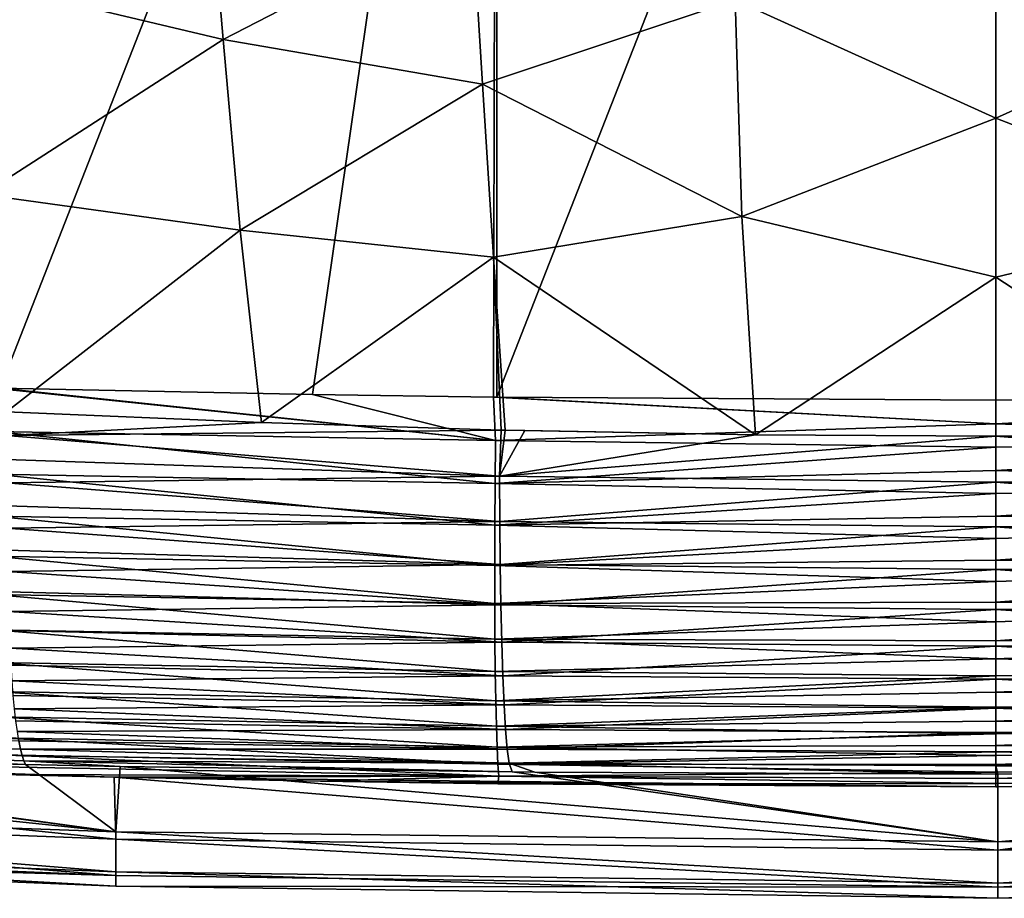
# Model space of a CAD drawing. Header units: metres. Extents: x -22 to 72, y -237 to 23.
# Tile 16 of 256: x -5.01 to 0.04, y -237.5 to -232.99. Entities that reach past the tile are written whole.
import ezdxf

# ---------------------------------------------------------------- set-up
doc = ezdxf.new("R2010")
doc.units = ezdxf.units.M
doc.layers.add('solid_509588_MEDIA_SW0001', color=7, linetype='CONTINUOUS')

msp = doc.modelspace()

# ---------------------------------------------------------------- linework, layer by layer
at = {"layer": 'solid_509588_MEDIA_SW0001'}
for points in [[(-5.131624, -228.319504, 291.315918), (-5.113569, -234.879593, 291.31427), (-2.565586, -228.360062, 291.411469)], [(-5.113569, -234.879593, 291.31427), (-3.510595, -234.912155, 291.382477), (-2.565586, -228.360062, 291.411469)], [(-3.510595, -234.912155, 291.382477), (-2.581462, -234.925323, 291.410309), (-2.565586, -228.360062, 291.411469)], [(-2.581462, -234.925323, 291.410309), (-2.562755, -234.925537, 291.410797), (-2.565586, -228.360062, 291.411469)], [(-2.565586, -228.360062, 291.411469), (-2.562755, -234.925537, 291.410797), (0, -228.377975, 291.443756)], [(0, -228.377975, 291.443756), (2.576303, -234.925766, 291.408142), (2.577901, -228.360229, 291.40921)], [(-2.562755, -234.925537, 291.410797), (0, -234.940979, 291.443756), (0, -228.377975, 291.443756)], [(0, -228.377975, 291.443756), (0, -234.940979, 291.443756), (2.576303, -234.925766, 291.408142)], [(-4.053297, -232.108109, 267.774933), (-3.969074, -233.087814, 267.865784), (-5.325065, -232.767288, 267.969879)], [(-2.691156, -232.429626, 267.697479), (-3.969074, -233.087814, 267.865784), (-4.053297, -232.108109, 267.774933)], [(-2.691156, -232.429626, 267.697479), (-2.636799, -233.317703, 267.792999), (-3.969074, -233.087814, 267.865784)], [(-2.691156, -232.429626, 267.697479), (-1.340116, -232.8853, 267.684326), (-2.636799, -233.317703, 267.792999)], [(-1.340116, -232.8853, 267.684326), (0, -232.675674, 267.641388), (0, -233.492401, 267.738922)], [(1.337443, -232.885559, 267.684265), (0, -233.492401, 267.738922), (0, -232.675674, 267.641388)], [(-3.969074, -233.087814, 267.865784), (-5.204947, -233.884888, 268.054535), (-5.325065, -232.767288, 267.969879)], [(-2.636799, -233.317703, 267.792999), (-1.340116, -232.8853, 267.684326), (-1.304478, -233.998215, 267.815582)], [(-1.304478, -233.998215, 267.815582), (-1.340116, -232.8853, 267.684326), (0, -233.492401, 267.738922)], [(1.337443, -232.885559, 267.684265), (1.301878, -233.998398, 267.815521), (0, -233.492401, 267.738922)], [(-3.969074, -233.087814, 267.865784), (-3.882263, -234.067413, 267.958344), (-5.204947, -233.884888, 268.054535)], [(-2.636799, -233.317703, 267.792999), (-3.882263, -234.067413, 267.958344), (-3.969074, -233.087814, 267.865784)], [(-2.636799, -233.317703, 267.792999), (-2.580911, -234.205688, 267.890289), (-3.882263, -234.067413, 267.958344)], [(-2.636799, -233.317703, 267.792999), (-1.304478, -233.998215, 267.815582), (-2.580911, -234.205688, 267.890289)], [(-1.304478, -233.998215, 267.815582), (0, -233.492401, 267.738922), (0, -234.309143, 267.838287)], [(1.301878, -233.998398, 267.815521), (0, -234.309143, 267.838287), (0, -233.492401, 267.738922)], [(-3.882263, -234.067413, 267.958344), (-5.081022, -235.00032, 268.140533), (-5.204947, -233.884888, 268.054535)], [(-2.580911, -234.205688, 267.890289), (-1.304478, -233.998215, 267.815582), (-1.235788, -235.119354, 267.950378)], [(-1.304478, -233.998215, 267.815582), (0, -234.309143, 267.838287), (-1.235788, -235.119354, 267.950378)], [(1.301878, -233.998398, 267.815521), (1.236429, -235.119324, 267.950378), (0, -234.309143, 267.838287)], [(-3.882263, -234.067413, 267.958344), (-3.772059, -235.055771, 268.052185), (-5.081022, -235.00032, 268.140533)], [(-2.580911, -234.205688, 267.890289), (-3.772059, -235.055771, 268.052185), (-3.882263, -234.067413, 267.958344)], [(-2.580911, -234.205688, 267.890289), (-2.541539, -235.094421, 267.990234), (-3.772059, -235.055771, 268.052185)], [(-2.580911, -234.205688, 267.890289), (-2.520438, -235.094955, 267.98938), (-2.541539, -235.094421, 267.990234)], [(-2.580911, -234.205688, 267.890289), (-1.235788, -235.119354, 267.950378), (-2.520438, -235.094955, 267.98938)], [(0, -234.309143, 267.838287), (0, -235.125885, 267.939453), (-1.235788, -235.119354, 267.950378)], [(0, -234.309143, 267.838287), (1.236429, -235.119324, 267.950378), (0, -235.125885, 267.939453)], [(-2.570851, -235.148773, 291.398041), (-5.113569, -234.879593, 291.31427), (-5.145912, -234.878799, 291.312622)], [(-5.14147, -235.1017, 291.300232), (-2.570851, -235.148773, 291.398041), (-5.145912, -234.878799, 291.312622)], [(-2.570851, -235.148773, 291.398041), (-3.510595, -234.912155, 291.382477), (-5.113569, -234.879593, 291.31427)], [(-2.570851, -235.148773, 291.398041), (-2.581462, -234.925323, 291.410309), (-3.510595, -234.912155, 291.382477)], [(-0.000072, -235.061996, 291.440094), (-2.562755, -234.925537, 291.410797), (-2.581462, -234.925323, 291.410309)], [(-2.570851, -235.148773, 291.398041), (-0.000072, -235.061996, 291.440094), (-2.581462, -234.925323, 291.410309)], [(-0.000072, -235.061996, 291.440094), (0, -234.940979, 291.443756), (-2.562755, -234.925537, 291.410797)], [(-0.000072, -235.061996, 291.440094), (2.576303, -234.925766, 291.408142), (0, -234.940979, 291.443756)], [(-0.000072, -235.061996, 291.440094), (2.565293, -235.149216, 291.395874), (2.576303, -234.925766, 291.408142)], [(-5.082458, -235.123154, 268.155151), (-5.081022, -235.00032, 268.140533), (-3.772059, -235.055771, 268.052185)], [(-5.082458, -235.123154, 268.155151), (-3.772059, -235.055771, 268.052185), (-2.541539, -235.094421, 267.990234)], [(-2.570851, -235.148773, 291.398041), (-0.000144, -235.182587, 291.429108), (-0.000072, -235.061996, 291.440094)], [(-0.000072, -235.061996, 291.440094), (-0.000144, -235.182587, 291.429108), (2.565293, -235.149216, 291.395874)], [(-5.14147, -235.1017, 291.300232), (-5.1451, -235.321869, 291.262604), (-2.572669, -235.369034, 291.360657)], [(-5.14147, -235.1017, 291.300232), (-2.572669, -235.369034, 291.360657), (-2.570851, -235.148773, 291.398041)], [(-5.083285, -235.244843, 268.177307), (-5.082458, -235.123154, 268.155151), (-2.549218, -235.331879, 268.032593)], [(-5.082458, -235.123154, 268.155151), (-2.541539, -235.094421, 267.990234), (-2.549218, -235.331879, 268.032593)], [(-2.520438, -235.094955, 267.98938), (-2.549218, -235.331879, 268.032593), (-2.541539, -235.094421, 267.990234)], [(-2.520438, -235.094955, 267.98938), (-2.419681, -235.097458, 267.985321), (-2.549218, -235.331879, 268.032593)], [(-2.419681, -235.097458, 267.985321), (-1.235788, -235.119354, 267.950378), (-2.549218, -235.331879, 268.032593)], [(-1.235788, -235.119354, 267.950378), (0, -235.125885, 267.939453), (-2.549218, -235.331879, 268.032593)], [(-2.549218, -235.331879, 268.032593), (0, -235.125885, 267.939453), (-0.000178, -235.362122, 267.983521)], [(-2.520438, -235.094955, 267.98938), (-1.235788, -235.119354, 267.950378), (-2.419681, -235.097458, 267.985321)], [(-0.000178, -235.362122, 267.983521), (0, -235.125885, 267.939453), (2.548982, -235.331879, 268.032593)], [(0, -235.125885, 267.939453), (1.236429, -235.119324, 267.950378), (2.548982, -235.331879, 268.032593)], [(-2.570851, -235.148773, 291.398041), (-2.572669, -235.369034, 291.360657), (-0.000144, -235.182587, 291.429108)], [(-2.572669, -235.369034, 291.360657), (-0.000215, -235.302292, 291.410858), (-0.000144, -235.182587, 291.429108)], [(-0.000215, -235.302292, 291.410858), (2.567069, -235.369476, 291.35849), (2.565293, -235.149216, 291.395874)], [(-0.000144, -235.182587, 291.429108), (-0.000215, -235.302292, 291.410858), (2.565293, -235.149216, 291.395874)], [(-5.083499, -235.36496, 268.20694), (-5.083285, -235.244843, 268.177307), (-2.549218, -235.331879, 268.032593)], [(-5.1451, -235.321869, 291.262604), (-5.147355, -235.536514, 291.200714), (-2.5738, -235.583771, 291.29892)], [(-5.1451, -235.321869, 291.262604), (-2.5738, -235.583771, 291.29892), (-2.572669, -235.369034, 291.360657)], [(-5.083499, -235.36496, 268.20694), (-2.549218, -235.331879, 268.032593), (-2.54846, -235.563507, 268.103271)], [(-2.572669, -235.369034, 291.360657), (-0.000285, -235.42067, 291.385376), (-0.000215, -235.302292, 291.410858)], [(-2.549218, -235.331879, 268.032593), (-0.000178, -235.362122, 267.983521), (-2.54846, -235.563507, 268.103271)], [(-0.000215, -235.302292, 291.410858), (-0.000285, -235.42067, 291.385376), (2.567069, -235.369476, 291.35849)], [(-0.000178, -235.362122, 267.983521), (2.548982, -235.331879, 268.032593), (2.548221, -235.563492, 268.103241)], [(-5.083099, -235.483002, 268.243927), (-5.083499, -235.36496, 268.20694), (-2.54846, -235.563507, 268.103271)], [(-2.572669, -235.369034, 291.360657), (-2.5738, -235.583771, 291.29892), (-0.000285, -235.42067, 291.385376)], [(-2.54846, -235.563507, 268.103271), (-0.000178, -235.362122, 267.983521), (-0.000322, -235.591354, 268.055603)], [(-0.000354, -235.537277, 291.352783), (2.568146, -235.584198, 291.296753), (2.567069, -235.369476, 291.35849)], [(-0.000285, -235.42067, 291.385376), (-0.000354, -235.537277, 291.352783), (2.567069, -235.369476, 291.35849)], [(-0.000322, -235.591354, 268.055603), (-0.000178, -235.362122, 267.983521), (2.548221, -235.563492, 268.103241)], [(-2.5738, -235.583771, 291.29892), (-0.000354, -235.537277, 291.352783), (-0.000285, -235.42067, 291.385376)], [(-5.082088, -235.598541, 268.288086), (-5.083099, -235.483002, 268.243927), (-2.54846, -235.563507, 268.103271)], [(-5.147355, -235.536514, 291.200714), (-5.148207, -235.74292, 291.115265), (-2.574229, -235.790283, 291.213623)], [(-5.147355, -235.536514, 291.200714), (-2.574229, -235.790283, 291.213623), (-2.5738, -235.583771, 291.29892)], [(-2.5738, -235.583771, 291.29892), (-0.000423, -235.651718, 291.313202), (-0.000354, -235.537277, 291.352783)], [(-0.000354, -235.537277, 291.352783), (-0.000423, -235.651718, 291.313202), (2.568146, -235.584198, 291.296753)], [(-5.082088, -235.598541, 268.288086), (-2.54846, -235.563507, 268.103271), (-2.546419, -235.784897, 268.201355)], [(-2.5738, -235.583771, 291.29892), (-2.574229, -235.790283, 291.213623), (-0.000423, -235.651718, 291.313202)], [(-2.54846, -235.563507, 268.103271), (-0.000322, -235.591354, 268.055603), (-2.546419, -235.784897, 268.201355)], [(-2.546419, -235.784897, 268.201355), (-0.000322, -235.591354, 268.055603), (-0.000432, -235.810287, 268.154663)], [(-0.000489, -235.763535, 291.266754), (2.56851, -235.790695, 291.211456), (2.568146, -235.584198, 291.296753)], [(-0.000423, -235.651718, 291.313202), (-0.000489, -235.763535, 291.266754), (2.568146, -235.584198, 291.296753)], [(-0.000432, -235.810287, 268.154663), (-0.000322, -235.591354, 268.055603), (2.546175, -235.784882, 268.201355)], [(-0.000322, -235.591354, 268.055603), (2.548221, -235.563492, 268.103241), (2.546175, -235.784882, 268.201355)], [(-5.080468, -235.711151, 268.339294), (-5.082088, -235.598541, 268.288086), (-2.546419, -235.784897, 268.201355)], [(-2.574229, -235.790283, 291.213623), (-0.000489, -235.763535, 291.266754), (-0.000423, -235.651718, 291.313202)], [(-5.148207, -235.74292, 291.115265), (-2.573952, -235.985992, 291.105865), (-2.574229, -235.790283, 291.213623)], [(-5.148207, -235.74292, 291.115265), (-5.147644, -235.938538, 291.007385), (-2.573952, -235.985992, 291.105865)], [(-5.078245, -235.820358, 268.397339), (-5.080468, -235.711151, 268.339294), (-2.546419, -235.784897, 268.201355)], [(-5.078245, -235.820358, 268.397339), (-2.546419, -235.784897, 268.201355), (-2.543123, -235.992813, 268.32547)], [(-2.574229, -235.790283, 291.213623), (-0.000555, -235.872345, 291.213654), (-0.000489, -235.763535, 291.266754)], [(-2.574229, -235.790283, 291.213623), (-2.573952, -235.985992, 291.105865), (-0.000555, -235.872345, 291.213654)], [(-2.546419, -235.784897, 268.201355), (-0.000432, -235.810287, 268.154663), (-2.543123, -235.992813, 268.32547)], [(-0.000618, -235.977753, 291.154053), (2.568156, -235.986404, 291.103668), (2.56851, -235.790695, 291.211456)], [(-0.000555, -235.872345, 291.213654), (-0.000618, -235.977753, 291.154053), (2.56851, -235.790695, 291.211456)], [(-0.000489, -235.763535, 291.266754), (-0.000555, -235.872345, 291.213654), (2.56851, -235.790695, 291.211456)], [(-0.000432, -235.810287, 268.154663), (2.546175, -235.784882, 268.201355), (2.542875, -235.992798, 268.325439)], [(-5.075429, -235.925781, 268.462006), (-5.078245, -235.820358, 268.397339), (-2.543123, -235.992813, 268.32547)], [(-2.543123, -235.992813, 268.32547), (-0.000432, -235.810287, 268.154663), (-0.000507, -236.015762, 268.279236)], [(-0.000507, -236.015762, 268.279236), (-0.000432, -235.810287, 268.154663), (2.542875, -235.992798, 268.325439)], [(-2.573952, -235.985992, 291.105865), (-0.000618, -235.977753, 291.154053), (-0.000555, -235.872345, 291.213654)], [(-5.147644, -235.938538, 291.007385), (-2.572972, -236.168472, 290.976929), (-2.573952, -235.985992, 291.105865)], [(-5.147644, -235.938538, 291.007385), (-5.145675, -236.120926, 290.878387), (-2.572972, -236.168472, 290.976929)], [(-5.072031, -236.027008, 268.53302), (-5.075429, -235.925781, 268.462006), (-2.543123, -235.992813, 268.32547)], [(-5.072031, -236.027008, 268.53302), (-2.543123, -235.992813, 268.32547), (-2.538623, -236.184189, 268.473755)], [(-2.573952, -235.985992, 291.105865), (-0.00068, -236.079346, 291.088165), (-0.000618, -235.977753, 291.154053)], [(-2.573952, -235.985992, 291.105865), (-2.572972, -236.168472, 290.976929), (-0.00068, -236.079346, 291.088165)], [(-2.543123, -235.992813, 268.32547), (-0.000507, -236.015762, 268.279236), (-2.538623, -236.184189, 268.473755)], [(-0.000739, -236.176773, 291.016266), (2.56709, -236.168869, 290.974762), (2.568156, -235.986404, 291.103668)], [(-0.00068, -236.079346, 291.088165), (-0.000739, -236.176773, 291.016266), (2.568156, -235.986404, 291.103668)], [(-0.000618, -235.977753, 291.154053), (-0.00068, -236.079346, 291.088165), (2.568156, -235.986404, 291.103668)], [(-0.000507, -236.015762, 268.279236), (2.542875, -235.992798, 268.325439), (2.538368, -236.184189, 268.473724)], [(-5.068062, -236.123642, 268.610168), (-5.072031, -236.027008, 268.53302), (-2.538623, -236.184189, 268.473755)], [(-2.538623, -236.184189, 268.473755), (-0.000507, -236.015762, 268.279236), (-0.000545, -236.204819, 268.427582)], [(-0.000545, -236.204819, 268.427582), (-0.000507, -236.015762, 268.279236), (2.538368, -236.184189, 268.473724)], [(-2.572972, -236.168472, 290.976929), (-0.000739, -236.176773, 291.016266), (-0.00068, -236.079346, 291.088165)], [(-5.145675, -236.120926, 290.878387), (-2.5713, -236.335434, 290.828491), (-2.572972, -236.168472, 290.976929)], [(-5.145675, -236.120926, 290.878387), (-5.142323, -236.287796, 290.729919), (-2.5713, -236.335434, 290.828491)], [(-5.063539, -236.215317, 268.693085), (-5.068062, -236.123642, 268.610168), (-2.538623, -236.184189, 268.473755)], [(-5.063539, -236.215317, 268.693085), (-2.538623, -236.184189, 268.473755), (-2.532983, -236.356247, 268.644073)], [(-2.572972, -236.168472, 290.976929), (-0.000795, -236.269669, 290.938599), (-0.000739, -236.176773, 291.016266)], [(-2.572972, -236.168472, 290.976929), (-2.5713, -236.335434, 290.828491), (-0.000795, -236.269669, 290.938599)], [(-2.538623, -236.184189, 268.473755), (-0.000545, -236.204819, 268.427582), (-2.532983, -236.356247, 268.644073)], [(-0.000795, -236.269669, 290.938599), (2.565324, -236.335831, 290.826294), (2.56709, -236.168869, 290.974762)], [(-0.000739, -236.176773, 291.016266), (-0.000795, -236.269669, 290.938599), (2.56709, -236.168869, 290.974762)], [(-0.000545, -236.204819, 268.427582), (2.538368, -236.184189, 268.473724), (2.532721, -236.356247, 268.644043)], [(-5.058478, -236.301697, 268.781494), (-5.063539, -236.215317, 268.693085), (-2.532983, -236.356247, 268.644073)], [(-2.532983, -236.356247, 268.644073), (-0.000545, -236.204819, 268.427582), (-0.000545, -236.37471, 268.597534)], [(-0.000545, -236.37471, 268.597534), (-0.000545, -236.204819, 268.427582), (2.532721, -236.356247, 268.644043)], [(-5.142323, -236.287796, 290.729919), (-2.568958, -236.484787, 290.662323), (-2.5713, -236.335434, 290.828491)], [(-5.142323, -236.287796, 290.729919), (-5.13763, -236.437073, 290.563782), (-2.568958, -236.484787, 290.662323)], [(-2.5713, -236.335434, 290.828491), (-0.000849, -236.357697, 290.855438), (-0.000795, -236.269669, 290.938599)], [(-0.000795, -236.269669, 290.938599), (-0.000849, -236.357697, 290.855438), (2.565324, -236.335831, 290.826294)], [(-5.0529, -236.382416, 268.875061), (-5.058478, -236.301697, 268.781494), (-2.532983, -236.356247, 268.644073)], [(-2.5713, -236.335434, 290.828491), (-2.568958, -236.484787, 290.662323), (-0.000849, -236.357697, 290.855438)], [(-0.000899, -236.440521, 290.76712), (2.56288, -236.485184, 290.660156), (2.565324, -236.335831, 290.826294)], [(-0.000849, -236.357697, 290.855438), (-0.000899, -236.440521, 290.76712), (2.565324, -236.335831, 290.826294)], [(-5.0529, -236.382416, 268.875061), (-2.532983, -236.356247, 268.644073), (-2.526286, -236.506454, 268.833893)], [(-5.046825, -236.457214, 268.973419), (-5.0529, -236.382416, 268.875061), (-2.526286, -236.506454, 268.833893)], [(-2.568958, -236.484787, 290.662323), (-0.000899, -236.440521, 290.76712), (-0.000849, -236.357697, 290.855438)], [(-2.532983, -236.356247, 268.644073), (-0.000545, -236.37471, 268.597534), (-2.526286, -236.506454, 268.833893)], [(-2.526286, -236.506454, 268.833893), (-0.000545, -236.37471, 268.597534), (-0.000507, -236.522995, 268.786621)], [(-0.000545, -236.37471, 268.597534), (2.532721, -236.356247, 268.644043), (2.526018, -236.506454, 268.833862)], [(-0.000507, -236.522995, 268.786621), (-0.000545, -236.37471, 268.597534), (2.526018, -236.506454, 268.833862)], [(-5.13763, -236.437073, 290.563782), (-2.565975, -236.614685, 290.48056), (-2.568958, -236.484787, 290.662323)], [(-5.13763, -236.437073, 290.563782), (-5.131655, -236.566895, 290.38208), (-2.565975, -236.614685, 290.48056)], [(-2.568958, -236.484787, 290.662323), (-0.000947, -236.517868, 290.67395), (-0.000899, -236.440521, 290.76712)], [(-0.000899, -236.440521, 290.76712), (-0.000947, -236.517868, 290.67395), (2.56288, -236.485184, 290.660156)], [(-5.040277, -236.525757, 269.076172), (-5.046825, -236.457214, 268.973419), (-2.526286, -236.506454, 268.833893)], [(-2.568958, -236.484787, 290.662323), (-2.565975, -236.614685, 290.48056), (-0.000947, -236.517868, 290.67395)], [(-0.000991, -236.589417, 290.576294), (2.559789, -236.615067, 290.478394), (2.56288, -236.485184, 290.660156)], [(-0.000947, -236.517868, 290.67395), (-0.000991, -236.589417, 290.576294), (2.56288, -236.485184, 290.660156)], [(-5.040277, -236.525757, 269.076172), (-2.526286, -236.506454, 268.833893), (-2.518631, -236.632599, 269.040466)], [(-5.033279, -236.587814, 269.182953), (-5.040277, -236.525757, 269.076172), (-2.518631, -236.632599, 269.040466)], [(-2.565975, -236.614685, 290.48056), (-0.000991, -236.589417, 290.576294), (-0.000947, -236.517868, 290.67395)], [(-2.526286, -236.506454, 268.833893), (-0.000507, -236.522995, 268.786621), (-2.518631, -236.632599, 269.040466)], [(-2.518631, -236.632599, 269.040466), (-0.000507, -236.522995, 268.786621), (-0.000433, -236.647522, 268.992157)], [(-0.000507, -236.522995, 268.786621), (2.526018, -236.506454, 268.833862), (2.518355, -236.632599, 269.040436)], [(-0.000433, -236.647522, 268.992157), (-0.000507, -236.522995, 268.786621), (2.518355, -236.632599, 269.040436)], [(-5.131655, -236.566895, 290.38208), (-2.562389, -236.723495, 290.285461), (-2.565975, -236.614685, 290.48056)], [(-5.131655, -236.566895, 290.38208), (-5.124473, -236.675644, 290.187073), (-2.562389, -236.723495, 290.285461)], [(-5.025861, -236.643143, 269.293365), (-5.033279, -236.587814, 269.182953), (-2.518631, -236.632599, 269.040466)], [(-2.565975, -236.614685, 290.48056), (-0.001032, -236.654938, 290.474457), (-0.000991, -236.589417, 290.576294)], [(-0.000991, -236.589417, 290.576294), (-0.001032, -236.654938, 290.474457), (2.559789, -236.615067, 290.478394)], [(-7.704214, -236.629669, 269.694672), (-5.018049, -236.691528, 269.406952), (-5.009874, -236.732773, 269.523285)], [(-7.704214, -236.629669, 269.694672), (-5.009874, -236.732773, 269.523285), (-5.001368, -236.766739, 269.641937)], [(-7.704214, -236.629669, 269.694672), (-5.001368, -236.766739, 269.641937), (-7.681442, -236.698456, 269.917175)], [(-5.025861, -236.643143, 269.293365), (-2.518631, -236.632599, 269.040466), (-2.510129, -236.732834, 269.260712)], [(-5.018049, -236.691528, 269.406952), (-5.025861, -236.643143, 269.293365), (-2.510129, -236.732834, 269.260712)], [(-2.565975, -236.614685, 290.48056), (-2.562389, -236.723495, 290.285461), (-0.001032, -236.654938, 290.474457)], [(-2.518631, -236.632599, 269.040466), (-0.000433, -236.647522, 268.992157), (-2.510129, -236.732834, 269.260712)], [(-2.510129, -236.732834, 269.260712), (-0.000433, -236.647522, 268.992157), (-0.000323, -236.746521, 269.211121)], [(-0.001069, -236.714157, 290.368835), (2.55609, -236.723877, 290.283295), (2.559789, -236.615067, 290.478394)], [(-0.001032, -236.654938, 290.474457), (-0.001069, -236.714157, 290.368835), (2.559789, -236.615067, 290.478394)], [(-0.000433, -236.647522, 268.992157), (2.518355, -236.632599, 269.040436), (2.509845, -236.732834, 269.260712)], [(-0.000323, -236.746521, 269.211121), (-0.000433, -236.647522, 268.992157), (2.509845, -236.732834, 269.260712)], [(-4.520631, -237.157745, 273.130646), (-9.046909, -236.997604, 273.462738), (-9.014636, -236.690506, 270.306732)], [(-7.651834, -236.740875, 270.145752), (-4.520631, -237.157745, 273.130646), (-9.014636, -236.690506, 270.306732)], [(-7.681442, -236.698456, 269.917175), (-4.983489, -236.812317, 269.884308), (-7.530073, -236.744873, 270.131866)], [(-7.681442, -236.698456, 269.917175), (-4.992561, -236.793289, 269.762421), (-4.983489, -236.812317, 269.884308)], [(-7.681442, -236.698456, 269.917175), (-5.001368, -236.766739, 269.641937), (-4.992561, -236.793289, 269.762421)], [(-5.124473, -236.675644, 290.187073), (-2.558243, -236.809875, 290.079437), (-2.562389, -236.723495, 290.285461)], [(-5.124473, -236.675644, 290.187073), (-5.116172, -236.761963, 289.981201), (-2.558243, -236.809875, 290.079437)], [(-5.009874, -236.732773, 269.523285), (-5.018049, -236.691528, 269.406952), (-2.510129, -236.732834, 269.260712)], [(-2.562389, -236.723495, 290.285461), (-0.001069, -236.714157, 290.368835), (-0.001032, -236.654938, 290.474457)], [(-4.520631, -237.195175, 286.286407), (-9.050818, -236.725372, 289.261047), (-9.046909, -237.022446, 286.100403)], [(-4.529031, -236.87674, 289.574829), (-9.050818, -236.725372, 289.261047), (-4.520631, -237.195175, 286.286407)], [(-7.642313, -236.783386, 289.381989), (-9.050818, -236.725372, 289.261047), (-4.529031, -236.87674, 289.574829)], [(-7.651834, -236.740875, 270.145752), (-7.530073, -236.744873, 270.131866), (-4.520631, -237.157745, 273.130646)], [(-7.530073, -236.744873, 270.131866), (-4.983489, -236.812317, 269.884308), (-4.520631, -237.157745, 273.130646)], [(-5.009874, -236.732773, 269.523285), (-2.510129, -236.732834, 269.260712), (-2.500906, -236.80571, 269.491486)], [(-5.001368, -236.766739, 269.641937), (-5.009874, -236.732773, 269.523285), (-2.500906, -236.80571, 269.491486)], [(-2.562389, -236.723495, 290.285461), (-0.001102, -236.766891, 290.259857), (-0.001069, -236.714157, 290.368835)], [(-2.562389, -236.723495, 290.285461), (-2.558243, -236.809875, 290.079437), (-0.001102, -236.766891, 290.259857)], [(-2.510129, -236.732834, 269.260712), (-0.000323, -236.746521, 269.211121), (-2.500906, -236.80571, 269.491486)], [(-2.500906, -236.80571, 269.491486), (-0.000323, -236.746521, 269.211121), (-0.000179, -236.818527, 269.440369)], [(-0.001132, -236.812927, 290.147858), (2.551828, -236.810242, 290.077271), (2.55609, -236.723877, 290.283295)], [(-0.001102, -236.766891, 290.259857), (-0.001132, -236.812927, 290.147858), (2.55609, -236.723877, 290.283295)], [(-0.001069, -236.714157, 290.368835), (-0.001102, -236.766891, 290.259857), (2.55609, -236.723877, 290.283295)], [(-0.000323, -236.746521, 269.211121), (2.509845, -236.732834, 269.260712), (2.500614, -236.80571, 269.491455)], [(-0.000179, -236.818527, 269.440369), (-0.000323, -236.746521, 269.211121), (2.500614, -236.80571, 269.491455)], [(-7.642313, -236.783386, 289.381989), (-4.529031, -236.87674, 289.574829), (-5.104214, -236.863083, 289.546875)], [(-5.116172, -236.761963, 289.981201), (-2.553591, -236.872726, 289.865082), (-2.558243, -236.809875, 290.079437)], [(-5.116172, -236.761963, 289.981201), (-5.106857, -236.824768, 289.767029), (-2.553591, -236.872726, 289.865082)], [(-4.992561, -236.793289, 269.762421), (-5.001368, -236.766739, 269.641937), (-2.500906, -236.80571, 269.491486)], [(-4.992561, -236.793289, 269.762421), (-2.48444, -236.850204, 269.729065), (-4.498775, -236.821854, 269.847534)], [(-4.992561, -236.793289, 269.762421), (-2.500906, -236.80571, 269.491486), (-2.48444, -236.850204, 269.729065)], [(-4.992561, -236.793289, 269.762421), (-4.498775, -236.821854, 269.847534), (-4.983489, -236.812317, 269.884308)], [(-2.558243, -236.809875, 290.079437), (-0.001132, -236.812927, 290.147858), (-0.001102, -236.766891, 290.259857)], [(-2.500906, -236.80571, 269.491486), (-0.000002, -236.862534, 269.676605), (-2.368749, -236.851303, 269.724152)], [(-2.500906, -236.80571, 269.491486), (-0.000179, -236.818527, 269.440369), (-0.000002, -236.862534, 269.676605)], [(-2.500906, -236.80571, 269.491486), (-2.368749, -236.851303, 269.724152), (-2.48444, -236.850204, 269.729065)], [(-0.000179, -236.818527, 269.440369), (2.500614, -236.80571, 269.491455), (2.484227, -236.850204, 269.729065)], [(-5.106857, -236.824768, 289.767029), (-5.104214, -236.863083, 289.546875), (-2.553591, -236.872726, 289.865082)], [(-4.983489, -236.812317, 269.884308), (-4.498775, -236.821854, 269.847534), (-4.520631, -237.157745, 273.130646)], [(-4.520631, -237.157745, 273.130646), (-4.498775, -236.821854, 269.847534), (0.009055, -237.209061, 273.000244)], [(-4.498775, -236.821854, 269.847534), (-2.48444, -236.850204, 269.729065), (0.009055, -237.209061, 273.000244)], [(-2.558243, -236.809875, 290.079437), (-0.001158, -236.852112, 290.033295), (-0.001132, -236.812927, 290.147858)], [(-2.558243, -236.809875, 290.079437), (-2.553591, -236.872726, 289.865082), (-0.001158, -236.852112, 290.033295)], [(-2.553591, -236.872726, 289.865082), (-0.001179, -236.884277, 289.916534), (-0.001158, -236.852112, 290.033295)], [(-2.48444, -236.850204, 269.729065), (-2.368749, -236.851303, 269.724152), (0.009055, -237.209061, 273.000244)], [(-2.368749, -236.851303, 269.724152), (0.008692, -236.862518, 269.676575), (0.009055, -237.209061, 273.000244)], [(-2.368749, -236.851303, 269.724152), (-0.000002, -236.862534, 269.676605), (0.008692, -236.862518, 269.676575)], [(-0.001179, -236.884277, 289.916534), (2.547057, -236.873093, 289.862915), (2.551828, -236.810242, 290.077271)], [(-0.001158, -236.852112, 290.033295), (-0.001179, -236.884277, 289.916534), (2.551828, -236.810242, 290.077271)], [(-0.001132, -236.812927, 290.147858), (-0.001158, -236.852112, 290.033295), (2.551828, -236.810242, 290.077271)], [(-0.000179, -236.818527, 269.440369), (0.008692, -236.862518, 269.676575), (-0.000002, -236.862534, 269.676605)], [(-0.000179, -236.818527, 269.440369), (2.369565, -236.851303, 269.724182), (0.008692, -236.862518, 269.676575)], [(-0.000179, -236.818527, 269.440369), (2.484227, -236.850204, 269.729065), (2.369565, -236.851303, 269.724182)], [(4.517539, -236.821503, 269.848907), (0.009055, -237.209061, 273.000244), (0.008692, -236.862518, 269.676575)], [(2.484227, -236.850204, 269.729065), (4.517539, -236.821503, 269.848907), (0.008692, -236.862518, 269.676575)], [(2.369565, -236.851303, 269.724182), (2.484227, -236.850204, 269.729065), (0.008692, -236.862518, 269.676575)], [(4.538734, -237.157272, 273.130981), (0.009055, -237.209061, 273.000244), (4.517539, -236.821503, 269.848907)], [(-2.553591, -236.872726, 289.865082), (-5.104214, -236.863083, 289.546875), (-4.529031, -236.87674, 289.574829)], [(-2.553591, -236.872726, 289.865082), (-4.529031, -236.87674, 289.574829), (-3.469409, -236.897629, 289.61731)], [(-4.529031, -236.87674, 289.574829), (0.009055, -237.252213, 286.352509), (0.009201, -236.92717, 289.678284)], [(-3.469409, -236.897629, 289.61731), (-4.529031, -236.87674, 289.574829), (0.009201, -236.92717, 289.678284)], [(-4.529031, -236.87674, 289.574829), (-4.520631, -237.195175, 286.286407), (0.009055, -237.252213, 286.352509)], [(-2.553591, -236.872726, 289.865082), (-3.469409, -236.897629, 289.61731), (-2.557996, -236.911163, 289.644745)], [(-2.557996, -236.911163, 289.644745), (-3.469409, -236.897629, 289.61731), (0.009201, -236.92717, 289.678284)], [(-2.553591, -236.872726, 289.865082), (-2.557996, -236.911163, 289.644745), (-0.001196, -236.909332, 289.798096)], [(-2.553591, -236.872726, 289.865082), (-0.001196, -236.909332, 289.798096), (-0.001179, -236.884277, 289.916534)], [(2.547057, -236.873093, 289.862915), (-0.001208, -236.92717, 289.678314), (0.009201, -236.92717, 289.678284)], [(-0.001196, -236.909332, 289.798096), (-0.001208, -236.92717, 289.678314), (2.547057, -236.873093, 289.862915)], [(-0.001179, -236.884277, 289.916534), (-0.001196, -236.909332, 289.798096), (2.547057, -236.873093, 289.862915)], [(4.547211, -236.876694, 289.570892), (0.009055, -237.252213, 286.352509), (4.538734, -237.194901, 286.283447)], [(3.468864, -236.897964, 289.614532), (0.009055, -237.252213, 286.352509), (4.547211, -236.876694, 289.570892)], [(2.551482, -236.911514, 289.642578), (0.009055, -237.252213, 286.352509), (3.468864, -236.897964, 289.614532)], [(2.547057, -236.873093, 289.862915), (0.009201, -236.92717, 289.678284), (2.551482, -236.911514, 289.642578)], [(-0.001196, -236.909332, 289.798096), (-2.557996, -236.911163, 289.644745), (-0.001208, -236.92717, 289.678314)], [(-2.557996, -236.911163, 289.644745), (0.009201, -236.92717, 289.678284), (-0.001208, -236.92717, 289.678314)], [(2.551482, -236.911514, 289.642578), (0.009201, -236.92717, 289.678284), (0.009055, -237.252213, 286.352509)], [(-4.520631, -237.363022, 276.416443), (-9.046909, -237.184998, 276.619476), (-9.046909, -236.997604, 273.462738)], [(-4.520631, -237.363022, 276.416443), (-9.046909, -236.997604, 273.462738), (-4.520631, -237.157745, 273.130646)], [(-4.520631, -237.381744, 282.999481), (-9.046909, -237.022446, 286.100403), (-9.046909, -237.197418, 282.942932)], [(-4.520631, -237.195175, 286.286407), (-9.046909, -237.022446, 286.100403), (-4.520631, -237.381744, 282.999481)], [(-4.520631, -237.157745, 273.130646), (0.009055, -237.209061, 273.000244), (0.009055, -237.421509, 276.334961)], [(-4.520631, -237.363022, 276.416443), (-4.520631, -237.157745, 273.130646), (0.009055, -237.421509, 276.334961)], [(4.538734, -237.157272, 273.130981), (0.009055, -237.421509, 276.334961), (0.009055, -237.209061, 273.000244)], [(4.538734, -237.362503, 276.415955), (0.009055, -237.421509, 276.334961), (4.538734, -237.157272, 273.130981)], [(-4.520631, -237.437729, 279.707794), (-9.046909, -237.251633, 279.781097), (-9.046909, -237.184998, 276.619476)], [(-4.520631, -237.437729, 279.707794), (-9.046909, -237.184998, 276.619476), (-4.520631, -237.363022, 276.416443)], [(-4.520631, -237.381744, 282.999481), (-9.046909, -237.197418, 282.942932), (-9.046909, -237.251633, 279.781097)], [(-4.520631, -237.195175, 286.286407), (0.009055, -237.4431, 283.01651), (0.009055, -237.252213, 286.352509)], [(-4.520631, -237.195175, 286.286407), (-4.520631, -237.381744, 282.999481), (0.009055, -237.4431, 283.01651)], [(4.538734, -237.194901, 286.283447), (0.009055, -237.252213, 286.352509), (0.009055, -237.4431, 283.01651)], [(4.538734, -237.194901, 286.283447), (0.009055, -237.4431, 283.01651), (4.538734, -237.381332, 282.997375)], [(-4.520631, -237.381744, 282.999481), (-9.046909, -237.251633, 279.781097), (-4.520631, -237.437729, 279.707794)], [(4.538734, -237.362503, 276.415955), (0.009055, -237.499573, 279.675507), (0.009055, -237.421509, 276.334961)], [(4.538734, -237.437225, 279.706482), (0.009055, -237.499573, 279.675507), (4.538734, -237.362503, 276.415955)], [(-4.520631, -237.363022, 276.416443), (0.009055, -237.421509, 276.334961), (0.009055, -237.499573, 279.675507)], [(-4.520631, -237.437729, 279.707794), (-4.520631, -237.363022, 276.416443), (0.009055, -237.499573, 279.675507)], [(-4.520631, -237.381744, 282.999481), (-4.520631, -237.437729, 279.707794), (0.009055, -237.4431, 283.01651)], [(4.538734, -237.381332, 282.997375), (0.009055, -237.4431, 283.01651), (0.009055, -237.499573, 279.675507)], [(4.538734, -237.381332, 282.997375), (0.009055, -237.499573, 279.675507), (4.538734, -237.437225, 279.706482)], [(-4.520631, -237.437729, 279.707794), (0.009055, -237.499573, 279.675507), (0.009055, -237.4431, 283.01651)]]:
    msp.add_3dface(points, dxfattribs=at)

doc.saveas('drawing.dxf')
